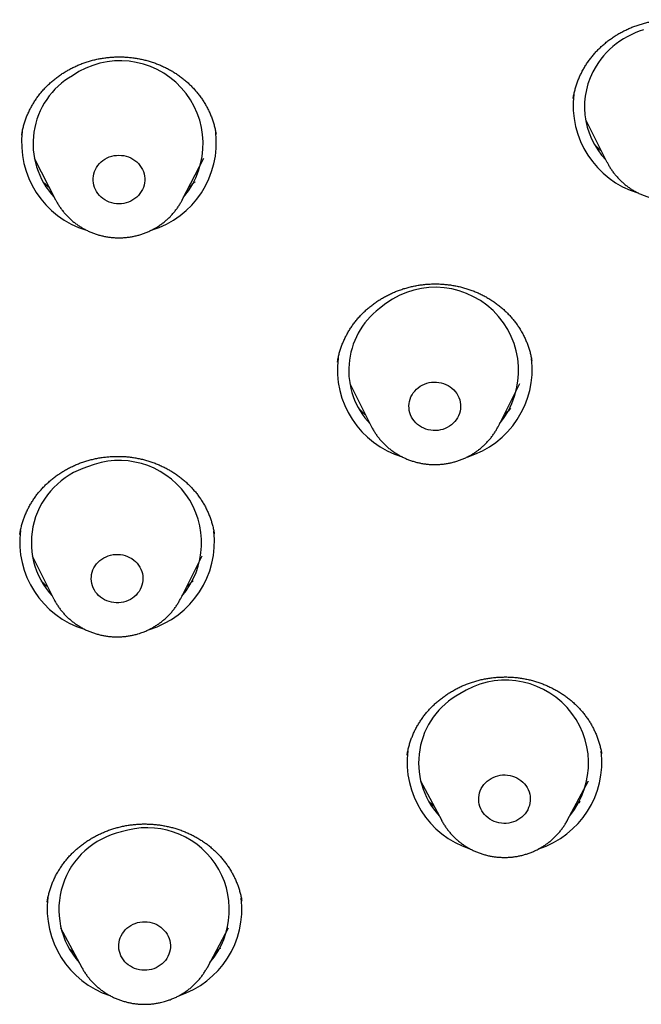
# Model space of a CAD drawing. Header units: millimetres. Extents: x 8 to 459, y 12 to 878.
# Tile 160 of 181: x 248 to 258, y 800 to 817. Entities that reach past the tile are written whole.
import ezdxf

# ---------------------------------------------------------------- set-up
doc = ezdxf.new("R2010")
doc.units = ezdxf.units.MM

msp = doc.modelspace()

# ---------------------------------------------------------------- linework, layer by layer
at = {"color": 7, "linetype": 'Continuous', "lineweight": 30}
for p, q in [((257.454, 814.992), (257.827, 814.247)), ((251.017, 814.729), (251.016, 814.736)), ((247.849, 814.317), (248.223, 813.589)), ((250.428, 813.589), (250.802, 814.317)), ((257.829, 814.244), (257.827, 814.247)), ((248.225, 813.585), (248.223, 813.589)), ((250.428, 813.589), (250.427, 813.587)), ((253.134, 810.764), (253.133, 810.76)), ((256.519, 810.78), (256.519, 810.783)), ((253.346, 810.392), (253.719, 809.647)), ((255.935, 809.647), (256.308, 810.392)), ((253.72, 809.645), (253.719, 809.647)), ((247.6, 807.762), (247.599, 807.759)), ((250.986, 807.769), (250.985, 807.773)), ((247.812, 807.389), (248.185, 806.645)), ((250.401, 806.645), (250.774, 807.389)), ((250.401, 806.645), (250.4, 806.642)), ((257.734, 803.935), (257.733, 803.938)), ((254.578, 803.466), (254.948, 802.774)), ((257.135, 802.774), (257.505, 803.466)), ((257.135, 802.774), (257.134, 802.772)), ((248.078, 801.359), (248.077, 801.354)), ((251.465, 801.371), (251.465, 801.373)), ((248.309, 800.907), (248.678, 800.215)), ((250.866, 800.215), (251.235, 800.907))]:
    msp.add_line(p, q, dxfattribs=at)
at = {"color": 7, "linetype": 'Continuous', "lineweight": 30, "flags": 128}
for points in [[(258.463, 816.553), (258.389, 816.528), (258.318, 816.5), (258.248, 816.468), (258.179, 816.433), (258.113, 816.394), (258.049, 816.353), (257.987, 816.308), (257.928, 816.26), (257.872, 816.21), (257.818, 816.157), (257.768, 816.101), (257.721, 816.043), (257.677, 815.982), (257.636, 815.92), (257.636, 815.92)], [(249.082, 814.3), (249.119, 814.32), (249.158, 814.337), (249.199, 814.35), (249.24, 814.36), (249.283, 814.365), (249.325, 814.367), (249.368, 814.365), (249.411, 814.36), (249.452, 814.35), (249.493, 814.337), (249.532, 814.32), (249.569, 814.3), (249.604, 814.277), (249.636, 814.25), (249.666, 814.221), (249.692, 814.19), (249.715, 814.156), (249.735, 814.12), (249.751, 814.083), (249.763, 814.044), (249.771, 814.005), (249.775, 813.965), (249.775, 813.924), (249.771, 813.884), (249.763, 813.845), (249.751, 813.806), (249.735, 813.769), (249.715, 813.733), (249.692, 813.699), (249.666, 813.667), (249.636, 813.638), (249.604, 813.612), (249.569, 813.589), (249.532, 813.569), (249.493, 813.552), (249.452, 813.539), (249.411, 813.529), (249.368, 813.523), (249.325, 813.522), (249.283, 813.523), (249.24, 813.529), (249.199, 813.539), (249.158, 813.552), (249.119, 813.569), (249.082, 813.589), (249.047, 813.612), (249.015, 813.638), (248.985, 813.667), (248.959, 813.699), (248.936, 813.733), (248.916, 813.769), (248.9, 813.806), (248.888, 813.845), (248.88, 813.884), (248.876, 813.924), (248.876, 813.965), (248.88, 814.005), (248.888, 814.044), (248.9, 814.083), (248.916, 814.12), (248.936, 814.156), (248.959, 814.19), (248.985, 814.221), (249.015, 814.25), (249.047, 814.277), (249.082, 814.3)], [(254.538, 810.317), (254.572, 810.341), (254.609, 810.362), (254.647, 810.38), (254.687, 810.395), (254.728, 810.405), (254.77, 810.412), (254.813, 810.415), (254.856, 810.415), (254.898, 810.41), (254.94, 810.402), (254.981, 810.39), (255.021, 810.375), (255.058, 810.356), (255.094, 810.333), (255.127, 810.308), (255.158, 810.28), (255.185, 810.249), (255.21, 810.216), (255.23, 810.181), (255.248, 810.144), (255.261, 810.105), (255.27, 810.066), (255.276, 810.026), (255.277, 809.986), (255.275, 809.946), (255.268, 809.906), (255.257, 809.867), (255.242, 809.829), (255.224, 809.793), (255.202, 809.759), (255.177, 809.726), (255.148, 809.696), (255.117, 809.669), (255.082, 809.644), (255.046, 809.623), (255.008, 809.605), (254.968, 809.591), (254.926, 809.58), (254.884, 809.573), (254.842, 809.57), (254.799, 809.571), (254.756, 809.575), (254.714, 809.583), (254.673, 809.595), (254.634, 809.611), (254.596, 809.63), (254.56, 809.652), (254.527, 809.678), (254.497, 809.706), (254.469, 809.737), (254.445, 809.77), (254.424, 809.805), (254.407, 809.842), (254.394, 809.88), (254.384, 809.919), (254.379, 809.959), (254.377, 809.999), (254.38, 810.04), (254.387, 810.079), (254.398, 810.118), (254.412, 810.156), (254.431, 810.192), (254.453, 810.227), (254.478, 810.259), (254.507, 810.289), (254.538, 810.317)], [(255.935, 809.647), (255.935, 809.647), (255.934, 809.645)], [(249.139, 807.388), (249.18, 807.4), (249.222, 807.408), (249.265, 807.412), (249.307, 807.413), (249.35, 807.41), (249.392, 807.403), (249.434, 807.392), (249.474, 807.378), (249.512, 807.36), (249.548, 807.339), (249.582, 807.314), (249.614, 807.287), (249.642, 807.257), (249.668, 807.225), (249.69, 807.19), (249.708, 807.154), (249.723, 807.116), (249.734, 807.077), (249.74, 807.037), (249.743, 806.997), (249.742, 806.957), (249.736, 806.917), (249.727, 806.878), (249.714, 806.839), (249.696, 806.803), (249.676, 806.767), (249.651, 806.734), (249.624, 806.703), (249.593, 806.675), (249.56, 806.65), (249.524, 806.628), (249.487, 806.609), (249.447, 806.593), (249.406, 806.581), (249.364, 806.573), (249.322, 806.568), (249.279, 806.568), (249.236, 806.571), (249.194, 806.578), (249.153, 806.589), (249.113, 806.603), (249.074, 806.621), (249.038, 806.642), (249.004, 806.666), (248.972, 806.694), (248.944, 806.724), (248.919, 806.756), (248.897, 806.791), (248.878, 806.827), (248.863, 806.865), (248.853, 806.904), (248.846, 806.943), (248.843, 806.984), (248.845, 807.024), (248.85, 807.064), (248.859, 807.103), (248.873, 807.141), (248.89, 807.178), (248.911, 807.213), (248.935, 807.246), (248.963, 807.277), (248.993, 807.305), (249.026, 807.331), (249.062, 807.353), (249.1, 807.372), (249.139, 807.388)], [(255.808, 803.508), (255.845, 803.527), (255.885, 803.543), (255.926, 803.555), (255.967, 803.564), (256.01, 803.569), (256.053, 803.57), (256.095, 803.567), (256.138, 803.56), (256.179, 803.55), (256.219, 803.535), (256.258, 803.518), (256.294, 803.497), (256.328, 803.473), (256.36, 803.446), (256.389, 803.416), (256.414, 803.384), (256.437, 803.349), (256.455, 803.313), (256.47, 803.275), (256.481, 803.236), (256.488, 803.197), (256.491, 803.157), (256.49, 803.116), (256.485, 803.076), (256.476, 803.037), (256.463, 802.999), (256.446, 802.962), (256.426, 802.926), (256.402, 802.893), (256.374, 802.862), (256.344, 802.834), (256.311, 802.808), (256.275, 802.786), (256.238, 802.766), (256.198, 802.751), (256.158, 802.738), (256.116, 802.73), (256.073, 802.725), (256.03, 802.724), (255.988, 802.727), (255.945, 802.734), (255.904, 802.744), (255.864, 802.758), (255.825, 802.776), (255.789, 802.797), (255.755, 802.821), (255.723, 802.848), (255.694, 802.878), (255.669, 802.91), (255.646, 802.945), (255.628, 802.981), (255.613, 803.019), (255.602, 803.057), (255.595, 803.097), (255.592, 803.137), (255.593, 803.178), (255.598, 803.217), (255.607, 803.257), (255.62, 803.295), (255.637, 803.332), (255.658, 803.367), (255.682, 803.401), (255.709, 803.432), (255.739, 803.46), (255.772, 803.486), (255.808, 803.508)], [(249.65, 800.995), (249.692, 801.004), (249.735, 801.009), (249.777, 801.011), (249.82, 801.008), (249.863, 801.002), (249.904, 800.992), (249.944, 800.978), (249.983, 800.961), (250.02, 800.941), (250.054, 800.917), (250.086, 800.89), (250.116, 800.861), (250.142, 800.829), (250.164, 800.795), (250.184, 800.759), (250.199, 800.721), (250.21, 800.682), (250.218, 800.643), (250.222, 800.603), (250.221, 800.562), (250.216, 800.522), (250.208, 800.483), (250.195, 800.445), (250.179, 800.407), (250.159, 800.372), (250.135, 800.338), (250.108, 800.307), (250.078, 800.278), (250.046, 800.252), (250.01, 800.229), (249.973, 800.21), (249.934, 800.193), (249.893, 800.181), (249.852, 800.172), (249.809, 800.166), (249.766, 800.165), (249.724, 800.167), (249.681, 800.174), (249.64, 800.184), (249.599, 800.197), (249.561, 800.214), (249.524, 800.235), (249.489, 800.259), (249.457, 800.285), (249.428, 800.315), (249.402, 800.347), (249.379, 800.381), (249.36, 800.417), (249.345, 800.455), (249.333, 800.493), (249.326, 800.533), (249.322, 800.573), (249.323, 800.613), (249.327, 800.653), (249.336, 800.693), (249.349, 800.731), (249.365, 800.768), (249.385, 800.804), (249.409, 800.837), (249.435, 800.869), (249.465, 800.897), (249.498, 800.923), (249.533, 800.946), (249.571, 800.966), (249.61, 800.982), (249.65, 800.995)]]:
    msp.add_lwpolyline(points, dxfattribs=at)
at = {"color": 7, "linetype": 'Continuous', "lineweight": 30}
for centre, radius, start, end in [((249.344, 814.567), 1.447, 320.021, 124.9839), ((258.781, 815.214), 1.345, 148.3471, 223.6989), ((249.191, 814.57), 1.362, 119.7624, 223.2129), ((258.829, 815.232), 1.591, 172.7948, 253.0328), ((249.223, 814.586), 1.594, 172.7971, 253.0275), ((249.426, 814.587), 1.596, 286.8817, 6.8451), ((254.834, 810.612), 1.454, 320.3681, 131.8707), ((254.684, 810.617), 1.355, 127.2934, 223.4765), ((254.725, 810.634), 1.594, 172.9098, 253.0411), ((254.928, 810.636), 1.596, 286.9138, 6.8781), ((249.332, 807.615), 1.433, 319.3649, 112.6666), ((249.177, 807.618), 1.377, 106.7323, 222.8347), ((249.19, 807.632), 1.594, 172.846, 253.0259), ((249.393, 807.633), 1.597, 286.8866, 6.6303), ((256.06, 803.774), 1.446, 320.7544, 123.4953), ((255.909, 803.78), 1.364, 118.2939, 222.4568), ((255.936, 803.794), 1.592, 172.9589, 251.749), ((256.146, 803.795), 1.592, 288.0088, 6.8641), ((249.821, 801.222), 1.427, 319.7854, 108.5521), ((249.662, 801.224), 1.383, 102.2954, 221.9119), ((249.664, 801.234), 1.589, 172.7397, 251.8092), ((249.876, 801.236), 1.592, 287.9579, 6.7163)]:
    msp.add_arc(centre, radius, start, end, dxfattribs=at)
for points, knots in [([(257.239, 815.357), (257.239, 815.36), (257.243, 815.386), (257.253, 815.436), (257.27, 815.507), (257.29, 815.578), (257.314, 815.647), (257.341, 815.716), (257.372, 815.783), (257.406, 815.849), (257.443, 815.913), (257.483, 815.976), (257.526, 816.037), (257.572, 816.096), (257.621, 816.153), (257.673, 816.208), (257.727, 816.261), (257.784, 816.311), (257.844, 816.359), (257.905, 816.404), (257.969, 816.447), (258.035, 816.487), (258.102, 816.524), (258.172, 816.558), (258.243, 816.59), (258.315, 816.618), (258.389, 816.643), (258.464, 816.665), (258.54, 816.684), (258.616, 816.7), (258.694, 816.712), (258.771, 816.721), (258.849, 816.727), (258.927, 816.729), (259.006, 816.729), (259.084, 816.725), (259.162, 816.717), (259.239, 816.706), (259.315, 816.692), (259.391, 816.675), (259.466, 816.655), (259.54, 816.631), (259.613, 816.604), (259.684, 816.575), (259.753, 816.542), (259.821, 816.507), (259.886, 816.469), (259.95, 816.427), (260.012, 816.383), (260.072, 816.337), (260.13, 816.287), (260.185, 816.236), (260.237, 816.182), (260.286, 816.127), (260.332, 816.07), (260.375, 816.01), (260.416, 815.949), (260.453, 815.885), (260.488, 815.82), (260.519, 815.753), (260.547, 815.685), (260.572, 815.616), (260.592, 815.547), (260.61, 815.477), (260.621, 815.423), (260.625, 815.392), (260.626, 815.385)], [0, 0, 0, 0, 0.001676, 0.017888, 0.034074, 0.050271, 0.06647, 0.082666, 0.09885, 0.115018, 0.131163, 0.147262, 0.163315, 0.179374, 0.195436, 0.211496, 0.22755, 0.243591, 0.259616, 0.275625, 0.291577, 0.307551, 0.323505, 0.339448, 0.355389, 0.371337, 0.387299, 0.403284, 0.419265, 0.435172, 0.45106, 0.466944, 0.482831, 0.498727, 0.514635, 0.530562, 0.546514, 0.56241, 0.578247, 0.594164, 0.610136, 0.626139, 0.642146, 0.658123, 0.674045, 0.689886, 0.705697, 0.721632, 0.737675, 0.753786, 0.769924, 0.786041, 0.802089, 0.81803, 0.83388, 0.849839, 0.865954, 0.882161, 0.89842, 0.91469, 0.930918, 0.947065, 0.963105, 0.979167, 0.995346, 1, 1, 1, 1]), ([(247.631, 814.717), (247.633, 814.729), (247.638, 814.766), (247.651, 814.826), (247.669, 814.897), (247.691, 814.966), (247.716, 815.035), (247.745, 815.103), (247.777, 815.169), (247.812, 815.234), (247.85, 815.298), (247.891, 815.36), (247.936, 815.42), (247.983, 815.478), (248.033, 815.534), (248.086, 815.588), (248.142, 815.639), (248.2, 815.688), (248.26, 815.735), (248.323, 815.779), (248.387, 815.82), (248.454, 815.859), (248.522, 815.894), (248.592, 815.927), (248.663, 815.957), (248.736, 815.983), (248.811, 816.007), (248.886, 816.028), (248.962, 816.045), (249.039, 816.059), (249.117, 816.069), (249.194, 816.077), (249.273, 816.081), (249.351, 816.082), (249.429, 816.079), (249.507, 816.073), (249.585, 816.064), (249.662, 816.052), (249.739, 816.036), (249.814, 816.017), (249.888, 815.995), (249.962, 815.97), (250.033, 815.942), (250.104, 815.911), (250.172, 815.877), (250.24, 815.84), (250.305, 815.8), (250.368, 815.757), (250.428, 815.712), (250.487, 815.664), (250.543, 815.614), (250.597, 815.561), (250.648, 815.506), (250.697, 815.45), (250.742, 815.391), (250.784, 815.331), (250.823, 815.268), (250.859, 815.204), (250.892, 815.139), (250.922, 815.071), (250.949, 815.003), (250.972, 814.933), (250.992, 814.863), (251.007, 814.797), (251.014, 814.755), (251.017, 814.736)], [0, 0, 0, 0, 0.008298, 0.024604, 0.040865, 0.057067, 0.073244, 0.089403, 0.105553, 0.121699, 0.13785, 0.154013, 0.170172, 0.186268, 0.202334, 0.218407, 0.23448, 0.250548, 0.266607, 0.282651, 0.298677, 0.314661, 0.330607, 0.346565, 0.362535, 0.378511, 0.394488, 0.410461, 0.426424, 0.442377, 0.458291, 0.474225, 0.490146, 0.506064, 0.521986, 0.537922, 0.553879, 0.569867, 0.585869, 0.601793, 0.617702, 0.633614, 0.649535, 0.665471, 0.681428, 0.697412, 0.713429, 0.729431, 0.745289, 0.761302, 0.777378, 0.79349, 0.809613, 0.825714, 0.841766, 0.857746, 0.873706, 0.889803, 0.906008, 0.922284, 0.938587, 0.95487, 0.971085, 0.987192, 1, 1, 1, 1]), ([(257.73, 814.442), (257.717, 814.452), (257.685, 814.479), (257.647, 814.515), (257.622, 814.54), (257.615, 814.548)], [0, 0, 0, 0, 0.310829, 0.798101, 1, 1, 1, 1]), ([(257.829, 814.244), (257.837, 814.229), (257.854, 814.195), (257.885, 814.143), (257.922, 814.089), (257.961, 814.037), (258.003, 813.988), (258.048, 813.94), (258.096, 813.895), (258.146, 813.852), (258.199, 813.812), (258.253, 813.775), (258.31, 813.741), (258.369, 813.71), (258.429, 813.682), (258.491, 813.657), (258.554, 813.635), (258.618, 813.617), (258.684, 813.602), (258.75, 813.59), (258.816, 813.582), (258.883, 813.578), (258.95, 813.577), (259.018, 813.579), (259.085, 813.586), (259.151, 813.595), (259.217, 813.608), (259.282, 813.625), (259.346, 813.645), (259.409, 813.668), (259.47, 813.695), (259.53, 813.725), (259.588, 813.757), (259.644, 813.793), (259.698, 813.832), (259.75, 813.874), (259.799, 813.918), (259.845, 813.965), (259.889, 814.014), (259.93, 814.065), (259.965, 814.113), (259.985, 814.145), (259.993, 814.159)], [0, 0, 0, 0, 0.0192741, 0.0442794, 0.0693102, 0.0943685, 0.1194557, 0.1445731, 0.1697212, 0.1949004, 0.2201104, 0.2453508, 0.2706208, 0.2959192, 0.3212445, 0.3465952, 0.3719693, 0.397365, 0.4227801, 0.4482123, 0.4736594, 0.4991189, 0.5245884, 0.5500653, 0.5755466, 0.6010293, 0.6265107, 0.6519881, 0.6774588, 0.70292, 0.7283689, 0.7538028, 0.7792188, 0.8046145, 0.8299873, 0.8553349, 0.8806552, 0.9059465, 0.9312072, 0.9564362, 0.9816329, 1, 1, 1, 1]), ([(248.115, 813.8), (248.101, 813.812), (248.067, 813.84), (248.032, 813.873), (248.01, 813.896), (248.007, 813.899)], [0, 0, 0, 0, 0.369847, 0.889019, 1, 1, 1, 1]), ([(250.647, 813.903), (250.646, 813.902), (250.628, 813.883), (250.592, 813.85), (250.555, 813.818), (250.538, 813.803)], [0, 0, 0, 0, 0.015143, 0.534996, 1, 1, 1, 1]), ([(248.225, 813.585), (248.234, 813.569), (248.252, 813.533), (248.285, 813.481), (248.322, 813.427), (248.363, 813.376), (248.406, 813.326), (248.451, 813.28), (248.5, 813.235), (248.55, 813.193), (248.603, 813.154), (248.659, 813.118), (248.716, 813.084), (248.775, 813.054), (248.836, 813.026), (248.898, 813.002), (248.961, 812.981), (249.026, 812.964), (249.091, 812.95), (249.158, 812.939), (249.224, 812.932), (249.292, 812.929), (249.359, 812.929), (249.426, 812.932), (249.493, 812.939), (249.559, 812.95), (249.625, 812.964), (249.69, 812.981), (249.753, 813.002), (249.816, 813.026), (249.877, 813.054), (249.931, 813.082), (249.965, 813.102), (249.979, 813.11)], [0, 0, 0, 0, 0.027772, 0.060038, 0.092338, 0.124674, 0.157048, 0.18946, 0.221913, 0.254405, 0.286938, 0.319509, 0.352118, 0.384763, 0.417443, 0.450155, 0.482896, 0.515664, 0.548457, 0.58127, 0.614103, 0.64695, 0.67981, 0.712678, 0.745551, 0.778424, 0.811295, 0.84416, 0.877015, 0.909857, 0.942683, 0.975488, 1, 1, 1, 1]), ([(249.979, 813.11), (249.992, 813.118), (250.023, 813.137), (250.072, 813.171), (250.124, 813.212), (250.174, 813.255), (250.221, 813.301), (250.266, 813.349), (250.308, 813.4), (250.347, 813.453), (250.383, 813.507), (250.409, 813.552), (250.423, 813.579), (250.427, 813.587)], [0, 0, 0, 0, 0.066962, 0.166755, 0.266498, 0.366137, 0.465663, 0.56507, 0.664354, 0.763512, 0.862541, 0.961443, 1, 1, 1, 1]), ([(253.133, 810.764), (253.135, 810.78), (253.142, 810.82), (253.155, 810.882), (253.174, 810.953), (253.197, 811.022), (253.223, 811.091), (253.252, 811.158), (253.284, 811.224), (253.32, 811.289), (253.359, 811.352), (253.401, 811.414), (253.446, 811.473), (253.494, 811.531), (253.545, 811.587), (253.598, 811.64), (253.654, 811.691), (253.713, 811.74), (253.773, 811.786), (253.836, 811.829), (253.901, 811.87), (253.968, 811.908), (254.037, 811.943), (254.107, 811.976), (254.179, 812.005), (254.252, 812.031), (254.327, 812.054), (254.402, 812.074), (254.478, 812.091), (254.555, 812.104), (254.633, 812.115), (254.711, 812.122), (254.789, 812.125), (254.867, 812.126), (254.946, 812.123), (255.024, 812.116), (255.101, 812.107), (255.178, 812.094), (255.254, 812.078), (255.329, 812.059), (255.403, 812.037), (255.476, 812.011), (255.548, 811.983), (255.618, 811.951), (255.687, 811.917), (255.753, 811.879), (255.818, 811.839), (255.881, 811.796), (255.941, 811.751), (256, 811.703), (256.056, 811.652), (256.109, 811.6), (256.159, 811.545), (256.206, 811.489), (256.251, 811.43), (256.293, 811.369), (256.332, 811.306), (256.368, 811.241), (256.4, 811.175), (256.429, 811.108), (256.455, 811.041), (256.477, 810.972), (256.496, 810.902), (256.51, 810.839), (256.516, 810.799), (256.519, 810.783)], [0, 0, 0, 0, 0.01064, 0.026846, 0.043038, 0.059223, 0.075406, 0.091595, 0.107795, 0.123994, 0.140132, 0.156234, 0.17234, 0.188445, 0.204544, 0.220632, 0.236703, 0.252754, 0.268761, 0.284726, 0.300701, 0.316685, 0.332674, 0.348661, 0.364643, 0.380613, 0.396572, 0.412489, 0.428425, 0.444347, 0.460264, 0.476184, 0.492116, 0.508067, 0.524046, 0.540038, 0.555954, 0.571852, 0.587751, 0.603657, 0.619577, 0.635515, 0.651478, 0.667471, 0.683448, 0.699293, 0.715274, 0.731317, 0.747396, 0.763486, 0.779553, 0.795571, 0.811515, 0.827425, 0.84348, 0.859646, 0.875884, 0.892153, 0.908405, 0.924592, 0.940675, 0.956675, 0.972774, 0.989009, 1, 1, 1, 1]), ([(253.621, 809.844), (253.608, 809.855), (253.575, 809.882), (253.538, 809.918), (253.513, 809.942), (253.507, 809.949)], [0, 0, 0, 0, 0.324821, 0.814551, 1, 1, 1, 1]), ([(256.152, 809.955), (256.134, 809.938), (256.098, 809.903), (256.059, 809.868), (256.038, 809.85), (256.037, 809.85)], [0, 0, 0, 0, 0.482993, 0.974328, 1, 1, 1, 1]), ([(253.721, 809.645), (253.724, 809.638), (253.737, 809.612), (253.763, 809.567), (253.798, 809.512), (253.836, 809.46), (253.877, 809.409), (253.921, 809.36), (253.968, 809.314), (254.017, 809.27), (254.068, 809.229), (254.122, 809.191), (254.178, 809.155), (254.236, 809.123), (254.295, 809.093), (254.356, 809.067), (254.419, 809.044), (254.483, 809.024), (254.548, 809.008), (254.614, 808.995), (254.68, 808.985), (254.747, 808.979), (254.814, 808.977), (254.881, 808.978), (254.948, 808.983), (255.015, 808.991), (255.081, 809.002), (255.147, 809.017), (255.211, 809.036), (255.274, 809.058), (255.336, 809.083), (255.397, 809.111), (255.456, 809.143), (255.513, 809.178), (255.563, 809.212), (255.593, 809.235), (255.606, 809.245)], [0, 0, 0, 0, 0.011027, 0.040831, 0.070664, 0.100529, 0.130427, 0.160361, 0.190332, 0.220339, 0.250384, 0.280465, 0.310581, 0.340732, 0.370916, 0.401132, 0.431376, 0.461646, 0.491941, 0.522258, 0.552594, 0.582945, 0.61331, 0.643685, 0.674067, 0.704451, 0.734836, 0.765218, 0.795592, 0.825957, 0.856309, 0.886644, 0.916959, 0.947252, 0.977518, 1, 1, 1, 1]), ([(255.606, 809.245), (255.618, 809.255), (255.647, 809.278), (255.691, 809.317), (255.737, 809.364), (255.781, 809.413), (255.822, 809.464), (255.86, 809.518), (255.895, 809.573), (255.919, 809.616), (255.931, 809.64), (255.934, 809.645)], [0, 0, 0, 0, 0.085414, 0.211869, 0.338242, 0.464463, 0.590525, 0.716425, 0.842163, 0.967739, 1, 1, 1, 1]), ([(247.598, 807.759), (247.6, 807.769), (247.605, 807.803), (247.617, 807.86), (247.634, 807.931), (247.655, 808.001), (247.68, 808.069), (247.708, 808.137), (247.74, 808.204), (247.775, 808.269), (247.813, 808.332), (247.853, 808.394), (247.897, 808.454), (247.944, 808.512), (247.994, 808.568), (248.046, 808.622), (248.102, 808.673), (248.159, 808.723), (248.219, 808.769), (248.281, 808.813), (248.346, 808.855), (248.412, 808.894), (248.48, 808.93), (248.55, 808.963), (248.621, 808.993), (248.694, 809.02), (248.768, 809.044), (248.843, 809.064), (248.919, 809.082), (248.996, 809.096), (249.073, 809.107), (249.151, 809.115), (249.229, 809.12), (249.308, 809.121), (249.386, 809.119), (249.464, 809.114), (249.542, 809.105), (249.619, 809.093), (249.695, 809.078), (249.771, 809.06), (249.845, 809.038), (249.919, 809.014), (249.991, 808.986), (250.062, 808.955), (250.131, 808.921), (250.198, 808.885), (250.263, 808.846), (250.327, 808.804), (250.388, 808.759), (250.447, 808.712), (250.503, 808.663), (250.557, 808.611), (250.609, 808.556), (250.657, 808.5), (250.703, 808.442), (250.746, 808.382), (250.786, 808.319), (250.823, 808.256), (250.856, 808.19), (250.886, 808.124), (250.913, 808.057), (250.936, 807.988), (250.956, 807.919), (250.973, 807.848), (250.983, 807.798), (250.986, 807.771), (250.986, 807.769)], [0, 0, 0, 0, 0.00668, 0.022875, 0.039063, 0.055248, 0.071434, 0.087626, 0.103829, 0.119966, 0.13605, 0.152104, 0.168136, 0.184155, 0.200169, 0.216187, 0.232217, 0.248243, 0.264207, 0.280146, 0.296095, 0.312048, 0.328, 0.343945, 0.359881, 0.375801, 0.391684, 0.407533, 0.423398, 0.439278, 0.455169, 0.471064, 0.486958, 0.502845, 0.518726, 0.534576, 0.550443, 0.566301, 0.58216, 0.598029, 0.613913, 0.629822, 0.645767, 0.661734, 0.677624, 0.693503, 0.709389, 0.725289, 0.741209, 0.757155, 0.773133, 0.78915, 0.805157, 0.821017, 0.837047, 0.853143, 0.869278, 0.885426, 0.901556, 0.917639, 0.933651, 0.949655, 0.965777, 0.982003, 0.998295, 1, 1, 1, 1]), ([(248.086, 806.844), (248.071, 806.856), (248.038, 806.884), (248, 806.919), (247.978, 806.942), (247.973, 806.947)], [0, 0, 0, 0, 0.3665789, 0.8654961, 1, 1, 1, 1]), ([(250.614, 806.949), (250.614, 806.949), (250.596, 806.93), (250.559, 806.896), (250.521, 806.863), (250.502, 806.847)], [0, 0, 0, 0, 0.008943, 0.512834, 1, 1, 1, 1]), ([(248.186, 806.644), (248.187, 806.642), (248.197, 806.621), (248.219, 806.582), (248.253, 806.527), (248.29, 806.473), (248.33, 806.422), (248.373, 806.373), (248.419, 806.326), (248.467, 806.281), (248.518, 806.239), (248.571, 806.2), (248.626, 806.164), (248.683, 806.13), (248.742, 806.1), (248.803, 806.072), (248.865, 806.048), (248.929, 806.028), (248.993, 806.01), (249.059, 805.996), (249.125, 805.985), (249.192, 805.978), (249.259, 805.975), (249.326, 805.975), (249.393, 805.978), (249.46, 805.985), (249.526, 805.996), (249.592, 806.01), (249.652, 806.026), (249.689, 806.038), (249.705, 806.043)], [0, 0, 0, 0, 0.002704, 0.039513, 0.076358, 0.113241, 0.150164, 0.187131, 0.224143, 0.2612, 0.298303, 0.335452, 0.372644, 0.40988, 0.447157, 0.484474, 0.521827, 0.559214, 0.596631, 0.634077, 0.671547, 0.709038, 0.746546, 0.784068, 0.8216, 0.859137, 0.896675, 0.93421, 0.971739, 1, 1, 1, 1]), ([(249.705, 806.043), (249.719, 806.048), (249.754, 806.061), (249.809, 806.083), (249.869, 806.112), (249.928, 806.144), (249.984, 806.179), (250.039, 806.217), (250.091, 806.257), (250.141, 806.301), (250.189, 806.347), (250.234, 806.395), (250.275, 806.446), (250.315, 806.498), (250.35, 806.553), (250.379, 806.601), (250.394, 806.631), (250.399, 806.642)], [0, 0, 0, 0, 0.047008, 0.117697, 0.188371, 0.258998, 0.329571, 0.400082, 0.470526, 0.540895, 0.611185, 0.681392, 0.751511, 0.821541, 0.89148, 0.961329, 1, 1, 1, 1]), ([(254.345, 803.913), (254.345, 803.914), (254.348, 803.938), (254.358, 803.986), (254.374, 804.057), (254.394, 804.127), (254.417, 804.196), (254.444, 804.264), (254.474, 804.331), (254.508, 804.396), (254.545, 804.46), (254.585, 804.523), (254.627, 804.583), (254.673, 804.642), (254.722, 804.699), (254.774, 804.754), (254.828, 804.806), (254.884, 804.857), (254.944, 804.904), (255.005, 804.95), (255.069, 804.992), (255.134, 805.032), (255.202, 805.069), (255.271, 805.104), (255.341, 805.135), (255.414, 805.163), (255.487, 805.188), (255.562, 805.211), (255.638, 805.23), (255.714, 805.245), (255.791, 805.258), (255.869, 805.267), (255.947, 805.273), (256.025, 805.276), (256.104, 805.276), (256.182, 805.272), (256.26, 805.265), (256.337, 805.254), (256.414, 805.241), (256.49, 805.224), (256.565, 805.204), (256.639, 805.181), (256.711, 805.155), (256.782, 805.125), (256.852, 805.093), (256.92, 805.058), (256.986, 805.02), (257.051, 804.98), (257.112, 804.936), (257.172, 804.89), (257.23, 804.842), (257.285, 804.791), (257.337, 804.738), (257.387, 804.683), (257.434, 804.625), (257.478, 804.566), (257.519, 804.506), (257.557, 804.443), (257.591, 804.379), (257.623, 804.313), (257.651, 804.246), (257.676, 804.177), (257.698, 804.108), (257.716, 804.037), (257.728, 803.981), (257.733, 803.948), (257.734, 803.938)], [0, 0, 0, 0, 0.000299, 0.016567, 0.032851, 0.049087, 0.06526, 0.081405, 0.097529, 0.113639, 0.129743, 0.145849, 0.161964, 0.178075, 0.194127, 0.210142, 0.226162, 0.242183, 0.258198, 0.274205, 0.290197, 0.306172, 0.322107, 0.338001, 0.353907, 0.369826, 0.385752, 0.40168, 0.417605, 0.433521, 0.449429, 0.465302, 0.481191, 0.49707, 0.512945, 0.528826, 0.544721, 0.560637, 0.576584, 0.592551, 0.608445, 0.62432, 0.6402, 0.65609, 0.671996, 0.687923, 0.703879, 0.719867, 0.735848, 0.751701, 0.767692, 0.783748, 0.799844, 0.815954, 0.832048, 0.848096, 0.864073, 0.880013, 0.896097, 0.912294, 0.928563, 0.944865, 0.961151, 0.977372, 0.993489, 1, 1, 1, 1]), ([(257.363, 803.113), (257.363, 803.113), (257.345, 803.094), (257.314, 803.066), (257.283, 803.039), (257.271, 803.028)], [0, 0, 0, 0, 0.010913, 0.622136, 1, 1, 1, 1]), ([(254.816, 803.021), (254.809, 803.027), (254.783, 803.049), (254.752, 803.078), (254.728, 803.102), (254.723, 803.108)], [0, 0, 0, 0, 0.208186, 0.800748, 1, 1, 1, 1]), ([(254.947, 802.776), (254.949, 802.772), (254.961, 802.749), (254.986, 802.708), (255.021, 802.653), (255.06, 802.601), (255.102, 802.551), (255.146, 802.503), (255.194, 802.457), (255.243, 802.414), (255.295, 802.374), (255.35, 802.336), (255.406, 802.301), (255.464, 802.269), (255.524, 802.241), (255.586, 802.215), (255.649, 802.193), (255.713, 802.174), (255.778, 802.158), (255.844, 802.146), (255.91, 802.138), (255.977, 802.133), (256.045, 802.131), (256.112, 802.133), (256.179, 802.138), (256.245, 802.147), (256.311, 802.16), (256.377, 802.176), (256.441, 802.195), (256.504, 802.218), (256.565, 802.244), (256.621, 802.27), (256.655, 802.289), (256.669, 802.297)], [0, 0, 0, 0, 0.006576, 0.039538, 0.072534, 0.105565, 0.138634, 0.171743, 0.204892, 0.238082, 0.271313, 0.304584, 0.337894, 0.371242, 0.404626, 0.438044, 0.471493, 0.504971, 0.538476, 0.572003, 0.60555, 0.639115, 0.672693, 0.706282, 0.739877, 0.773475, 0.807072, 0.840664, 0.874248, 0.90782, 0.941376, 0.974914, 1, 1, 1, 1]), ([(256.669, 802.297), (256.682, 802.305), (256.714, 802.324), (256.763, 802.356), (256.817, 802.396), (256.868, 802.438), (256.916, 802.483), (256.962, 802.53), (257.006, 802.58), (257.046, 802.631), (257.083, 802.685), (257.112, 802.732), (257.128, 802.762), (257.134, 802.772)], [0, 0, 0, 0, 0.065931, 0.164304, 0.262631, 0.360858, 0.458978, 0.556984, 0.65487, 0.752633, 0.85027, 0.94778, 1, 1, 1, 1]), ([(248.075, 801.354), (248.076, 801.357), (248.079, 801.383), (248.089, 801.433), (248.105, 801.504), (248.125, 801.573), (248.149, 801.642), (248.176, 801.71), (248.206, 801.777), (248.24, 801.842), (248.277, 801.906), (248.317, 801.969), (248.36, 802.029), (248.405, 802.087), (248.454, 802.144), (248.505, 802.198), (248.56, 802.25), (248.616, 802.3), (248.675, 802.348), (248.737, 802.393), (248.8, 802.435), (248.866, 802.475), (248.933, 802.512), (249.003, 802.545), (249.074, 802.577), (249.146, 802.605), (249.22, 802.63), (249.294, 802.651), (249.37, 802.67), (249.446, 802.686), (249.523, 802.698), (249.601, 802.707), (249.679, 802.713), (249.758, 802.715), (249.836, 802.714), (249.914, 802.71), (249.992, 802.703), (250.069, 802.692), (250.146, 802.678), (250.222, 802.661), (250.297, 802.641), (250.371, 802.618), (250.443, 802.591), (250.515, 802.562), (250.584, 802.529), (250.653, 802.494), (250.719, 802.456), (250.783, 802.415), (250.845, 802.372), (250.904, 802.326), (250.962, 802.277), (251.017, 802.226), (251.069, 802.173), (251.119, 802.118), (251.166, 802.061), (251.209, 802.002), (251.25, 801.941), (251.288, 801.878), (251.323, 801.813), (251.355, 801.747), (251.383, 801.68), (251.408, 801.612), (251.429, 801.543), (251.447, 801.474), (251.459, 801.417), (251.464, 801.383), (251.465, 801.373)], [0, 0, 0, 0, 0.001839, 0.017961, 0.034164, 0.050352, 0.06653, 0.082702, 0.09887, 0.115041, 0.13122, 0.14733, 0.163388, 0.179415, 0.195419, 0.211408, 0.227393, 0.243382, 0.259383, 0.275382, 0.29132, 0.307233, 0.323157, 0.339086, 0.355016, 0.37094, 0.386856, 0.402758, 0.418625, 0.434457, 0.450307, 0.466173, 0.48205, 0.497934, 0.513818, 0.529697, 0.54557, 0.561415, 0.577277, 0.593132, 0.608989, 0.624857, 0.640742, 0.656653, 0.672601, 0.688576, 0.704479, 0.720369, 0.736268, 0.752184, 0.768121, 0.784087, 0.800087, 0.816127, 0.832162, 0.848059, 0.864119, 0.880247, 0.896416, 0.9126, 0.928767, 0.944889, 0.96094, 0.976977, 0.993125, 1, 1, 1, 1]), ([(248.545, 800.465), (248.537, 800.472), (248.509, 800.495), (248.478, 800.524), (248.456, 800.547), (248.452, 800.551)], [0, 0, 0, 0, 0.256541, 0.85144, 1, 1, 1, 1]), ([(251.095, 800.556), (251.092, 800.553), (251.072, 800.532), (251.04, 800.502), (251.011, 800.477), (251.001, 800.468)], [0, 0, 0, 0, 0.09842, 0.692016, 1, 1, 1, 1]), ([(248.679, 800.214), (248.681, 800.21), (248.694, 800.186), (248.719, 800.144), (248.755, 800.09), (248.794, 800.038), (248.836, 799.988), (248.881, 799.94), (248.928, 799.895), (248.978, 799.852), (249.03, 799.811), (249.085, 799.774), (249.141, 799.739), (249.2, 799.708), (249.26, 799.679), (249.321, 799.654), (249.384, 799.632), (249.449, 799.614), (249.514, 799.598), (249.58, 799.586), (249.646, 799.578), (249.713, 799.573), (249.781, 799.572), (249.848, 799.574), (249.915, 799.58), (249.981, 799.589), (250.042, 799.601), (250.08, 799.61), (250.096, 799.614)], [0, 0, 0, 0, 0.009647, 0.049177, 0.088746, 0.128358, 0.168017, 0.207722, 0.247476, 0.287279, 0.327131, 0.367031, 0.406978, 0.44697, 0.487005, 0.527081, 0.567194, 0.607341, 0.647519, 0.687725, 0.727954, 0.768204, 0.808469, 0.848747, 0.889033, 0.929321, 0.969607, 1, 1, 1, 1]), ([(250.096, 799.614), (250.111, 799.618), (250.146, 799.628), (250.203, 799.647), (250.265, 799.671), (250.326, 799.699), (250.385, 799.73), (250.443, 799.763), (250.498, 799.8), (250.551, 799.84), (250.602, 799.882), (250.651, 799.927), (250.696, 799.975), (250.739, 800.025), (250.78, 800.077), (250.816, 800.131), (250.845, 800.177), (250.86, 800.206), (250.866, 800.216)], [0, 0, 0, 0, 0.043962, 0.110213, 0.176456, 0.242664, 0.308832, 0.37495, 0.441014, 0.507016, 0.572951, 0.638813, 0.704599, 0.770304, 0.835925, 0.901462, 0.966915, 1, 1, 1, 1])]:
    msp.add_open_spline(points, degree=3, knots=knots, dxfattribs=at)

doc.saveas('drawing.dxf')
